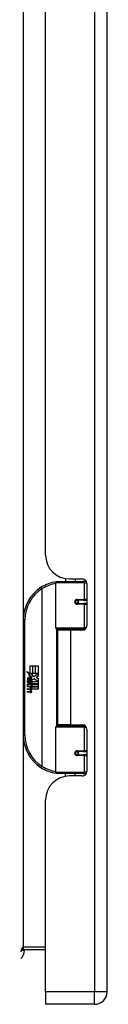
# Model space of a CAD drawing. Header units: inches. Extents: x 15 to 176, y 12 to 99.
# Tile 11 of 26: x 57.98 to 59.1, y 32.11 to 44.91. Entities that reach past the tile are written whole.
import ezdxf

# ---------------------------------------------------------------- set-up
doc = ezdxf.new("R2010")
doc.units = ezdxf.units.IN
doc.header["$MEASUREMENT"] = 0
doc.layers.add('Visible Edges(ANSI)', color=7, linetype='Continuous', lineweight=25)
doc.layers.add('Visible Tangent Edges(ANSI)', color=7, linetype='Continuous', lineweight=25)

msp = doc.modelspace()

# ---------------------------------------------------------------- linework, layer by layer
at = {"layer": 'Visible Edges(ANSI)'}
for p, q in [((59.097, 32.267), (59.097, 79.748)), ((58.297, 37.949), (58.297, 47.864)), ((58.433, 37.001), (58.433, 37.586)), ((58.452, 37.606), (58.782, 37.606)), ((58.557, 37.641), (58.557, 37.606)), ((58.609, 37.637), (58.775, 37.637)), ((58.683, 37.637), (58.683, 37.606)), ((58.827, 37.606), (58.782, 37.606)), ((58.834, 37.578), (58.834, 37.03)), ((58.7, 37.361), (58.7, 37.359)), ((58.705, 37.36), (58.7, 37.36)), ((58.792, 37.362), (58.705, 37.362)), ((58.705, 37.318), (58.792, 37.318)), ((58.707, 37.36), (58.707, 37.362)), ((58.708, 37.321), (58.708, 37.318)), ((58.792, 37.362), (58.834, 37.362)), ((58.834, 37.318), (58.792, 37.318)), ((58.008, 37.106), (58.008, 35.606)), ((58.786, 36.986), (58.448, 36.986)), ((58.62, 36.971), (58.452, 36.971)), ((58.452, 36.971), (58.452, 35.74)), ((58.525, 36.986), (58.525, 36.971)), ((58.775, 36.971), (58.62, 36.971)), ((58.716, 36.986), (58.716, 36.971)), ((58.786, 36.986), (58.814, 36.986)), ((58.096, 36.506), (58.128, 36.506)), ((58.096, 36.409), (58.096, 36.506)), ((58.128, 36.506), (58.128, 36.407)), ((58.132, 36.506), (58.164, 36.506)), ((58.132, 36.407), (58.132, 36.506)), ((58.164, 36.506), (58.164, 36.407)), ((58.168, 36.407), (58.168, 36.506)), ((58.168, 36.506), (58.201, 36.506)), ((58.201, 36.506), (58.201, 36.372)), ((58.048, 36.434), (58.096, 36.409)), ((58.094, 36.39), (58.048, 36.434)), ((58.08, 36.388), (58.094, 36.39)), ((58.124, 36.356), (58.08, 36.388)), ((58.099, 36.407), (58.128, 36.392)), ((58.128, 36.407), (58.099, 36.407)), ((58.128, 36.392), (58.118, 36.39)), ((58.118, 36.39), (58.146, 36.37)), ((58.164, 36.407), (58.132, 36.407)), ((58.146, 36.37), (58.2, 36.407)), ((58.2, 36.407), (58.168, 36.407)), ((58.201, 36.372), (58.174, 36.354)), ((58.062, 36.311), (58.09, 36.286)), ((58.062, 36.294), (58.062, 36.311)), ((58.082, 36.281), (58.062, 36.294)), ((58.062, 36.271), (58.082, 36.278)), ((58.062, 36.255), (58.062, 36.271)), ((58.09, 36.268), (58.062, 36.255)), ((58.062, 36.248), (58.117, 36.238)), ((58.062, 36.235), (58.062, 36.248)), ((58.074, 36.316), (58.065, 36.316)), ((58.082, 36.278), (58.082, 36.281)), ((58.086, 36.309), (58.086, 36.346)), ((58.09, 36.286), (58.117, 36.3)), ((58.117, 36.244), (58.09, 36.268)), ((58.095, 36.344), (58.095, 36.32)), ((58.117, 36.284), (58.098, 36.276)), ((58.098, 36.276), (58.098, 36.274)), ((58.098, 36.274), (58.117, 36.26)), ((58.102, 36.274), (58.12, 36.281)), ((58.201, 36.274), (58.102, 36.274)), ((58.109, 36.269), (58.201, 36.269)), ((58.12, 36.262), (58.109, 36.269)), ((58.112, 36.349), (58.124, 36.356)), ((58.117, 36.3), (58.117, 36.284)), ((58.117, 36.26), (58.117, 36.244)), ((58.117, 36.238), (58.117, 36.227)), ((58.15, 36.34), (58.12, 36.32)), ((58.12, 36.304), (58.199, 36.304)), ((58.12, 36.281), (58.12, 36.304)), ((58.12, 36.24), (58.12, 36.262)), ((58.201, 36.24), (58.12, 36.24)), ((58.199, 36.304), (58.15, 36.34)), ((58.174, 36.354), (58.201, 36.341)), ((58.201, 36.341), (58.201, 36.274)), ((58.201, 36.269), (58.201, 36.24)), ((58.085, 36.231), (58.062, 36.235)), ((58.062, 36.214), (58.097, 36.208)), ((58.062, 36.201), (58.062, 36.214)), ((58.085, 36.197), (58.062, 36.201)), ((58.062, 36.18), (58.097, 36.174)), ((58.062, 36.167), (58.062, 36.18)), ((58.097, 36.16), (58.062, 36.167)), ((58.107, 36.228), (58.107, 36.225)), ((58.117, 36.227), (58.107, 36.228)), ((58.114, 36.224), (58.12, 36.223)), ((58.12, 36.236), (58.201, 36.236)), ((58.12, 36.223), (58.12, 36.236)), ((58.201, 36.206), (58.121, 36.206)), ((58.201, 36.236), (58.201, 36.206)), ((58.62, 35.74), (58.452, 35.74)), ((58.525, 35.726), (58.525, 35.74)), ((58.62, 35.74), (58.775, 35.74)), ((58.716, 35.726), (58.716, 35.74)), ((58.433, 35.126), (58.433, 35.71)), ((58.448, 35.726), (58.786, 35.726)), ((58.814, 35.726), (58.786, 35.726)), ((58.834, 35.681), (58.834, 35.134)), ((58.7, 35.351), (58.7, 35.353)), ((58.7, 35.352), (58.705, 35.352)), ((58.792, 35.393), (58.705, 35.393)), ((58.705, 35.35), (58.792, 35.35)), ((58.707, 35.352), (58.707, 35.35)), ((58.708, 35.391), (58.708, 35.393)), ((58.792, 35.393), (58.834, 35.393)), ((58.834, 35.35), (58.792, 35.35)), ((58.782, 35.106), (58.452, 35.106)), ((58.557, 35.07), (58.557, 35.106)), ((58.683, 35.075), (58.683, 35.106)), ((58.782, 35.106), (58.827, 35.106)), ((58.775, 35.075), (58.609, 35.075)), ((58.297, 32.267), (58.297, 34.763)), ((58.009, 32.82), (58.297, 32.82)), ((58.023, 32.81), (58.023, 32.82)), ((58.297, 32.267), (58.297, 32.106)), ((58.936, 32.106), (58.297, 32.106))]:
    msp.add_line(p, q, dxfattribs=at)
at = {"layer": 'Visible Edges(ANSI)', "flags": 128}
for points in [[(58.44, 37.601), (58.439, 37.601), (58.439, 37.601), (58.439, 37.601), (58.439, 37.601), (58.438, 37.601), (58.438, 37.601), (58.438, 37.601), (58.438, 37.601), (58.437, 37.601), (58.437, 37.601), (58.437, 37.601), (58.437, 37.601), (58.436, 37.601), (58.436, 37.601), (58.436, 37.601), (58.436, 37.601), (58.435, 37.601), (58.435, 37.601), (58.435, 37.6), (58.435, 37.6), (58.434, 37.6), (58.434, 37.6), (58.434, 37.6), (58.434, 37.6)], [(58.705, 37.318), (58.702, 37.319), (58.7, 37.319), (58.697, 37.32), (58.694, 37.321), (58.692, 37.323), (58.69, 37.324), (58.688, 37.326), (58.686, 37.329), (58.685, 37.331), (58.684, 37.334), (58.683, 37.337), (58.683, 37.34), (58.683, 37.343), (58.684, 37.346), (58.685, 37.349), (58.686, 37.351), (58.688, 37.354), (58.69, 37.356), (58.692, 37.358), (58.694, 37.359), (58.697, 37.36), (58.7, 37.361), (58.702, 37.362), (58.705, 37.362)], [(58.752, 36.971), (58.754, 36.972), (58.757, 36.973), (58.759, 36.974), (58.762, 36.975), (58.764, 36.976), (58.767, 36.977), (58.77, 36.978), (58.772, 36.978), (58.775, 36.979), (58.777, 36.98), (58.78, 36.98), (58.782, 36.981), (58.785, 36.981), (58.787, 36.982), (58.79, 36.982), (58.793, 36.983), (58.795, 36.983), (58.798, 36.984), (58.8, 36.984), (58.803, 36.984), (58.806, 36.985), (58.808, 36.985), (58.811, 36.985), (58.813, 36.985)], [(58.813, 35.726), (58.811, 35.726), (58.808, 35.727), (58.806, 35.727), (58.803, 35.727), (58.8, 35.728), (58.798, 35.728), (58.795, 35.728), (58.793, 35.729), (58.79, 35.729), (58.787, 35.73), (58.785, 35.73), (58.782, 35.731), (58.78, 35.731), (58.777, 35.732), (58.775, 35.733), (58.772, 35.733), (58.77, 35.734), (58.767, 35.735), (58.764, 35.736), (58.762, 35.737), (58.759, 35.737), (58.757, 35.738), (58.754, 35.739), (58.752, 35.74)], [(58.705, 35.35), (58.702, 35.35), (58.7, 35.351), (58.697, 35.351), (58.694, 35.353), (58.692, 35.354), (58.69, 35.356), (58.688, 35.358), (58.686, 35.36), (58.685, 35.363), (58.684, 35.366), (58.683, 35.369), (58.683, 35.372), (58.683, 35.375), (58.684, 35.377), (58.685, 35.38), (58.686, 35.383), (58.688, 35.385), (58.69, 35.387), (58.692, 35.389), (58.694, 35.391), (58.697, 35.392), (58.7, 35.393), (58.702, 35.393), (58.705, 35.393)], [(58.434, 35.111), (58.434, 35.111), (58.434, 35.111), (58.434, 35.111), (58.435, 35.111), (58.435, 35.111), (58.435, 35.111), (58.435, 35.111), (58.436, 35.111), (58.436, 35.111), (58.436, 35.111), (58.436, 35.111), (58.437, 35.111), (58.437, 35.111), (58.437, 35.111), (58.437, 35.111), (58.438, 35.111), (58.438, 35.111), (58.438, 35.111), (58.438, 35.111), (58.439, 35.111), (58.439, 35.111), (58.439, 35.111), (58.439, 35.111), (58.44, 35.11)]]:
    msp.add_lwpolyline(points, dxfattribs=at)
at = {"layer": 'Visible Edges(ANSI)'}
for centre in [(58.705, 37.34), (58.705, 35.372)]:
    msp.add_circle(centre, 0.0197, dxfattribs=at)
for centre, radius, start, end in [((58.609, 37.949), 0.312, 180, 270), ((58.508, 37.106), 0.5, 122.2377, 180), ((58.508, 37.106), 0.5, 98.5081, 122.2377), ((58.452, 37.586), 0.0197, 90, 180), ((58.775, 37.578), 0.0591, 0, 90), ((58.705, 37.34), 0.0217, 279.147, 90), ((58.775, 37.03), 0.0591, 270, 0), ((58.448, 37.001), 0.0157, 180, 270), ((58.123, 36.334), 0.0607, 171.5605, 197.3343), ((58.082, 36.34), 0.0197, 86.5646, 171.5605), ((58.102, 36.328), 0.0307, 154.6784, 202.5609), ((58.083, 36.337), 0.0096, 73.5261, 154.6784), ((58.081, 36.32), 0.0398, 44.1684, 86.5646), ((58.097, 36.335), 0.0282, 246.1555, 293.8445), ((58.093, 36.328), 0.0168, 19.3797, 82.9975), ((58.1, 36.329), 0.00955, 241.4547, 321.1652), ((58.098, 36.33), 0.0109, 321.1652, 19.3797), ((58.103, 36.323), 0.0152, 293.8445, 355.0802), ((58.088, 36.327), 0.0299, 350.4085, 44.1684), ((58.088, 36.327), 0.033, 347.079, 43.1785), ((58.077, 36.185), 0.0465, 57.5992, 80), ((58.077, 36.151), 0.0465, 58.5584, 80.8257), ((58.099, 36.22), 0.0123, 260, 293.5571), ((58.099, 36.186), 0.0123, 259.9922, 293.5487), ((58.102, 36.189), 0.0288, 259, 288.4748), ((58.095, 36.213), 0.0126, 6.03, 57.5992), ((58.095, 36.18), 0.0126, 6.1027, 57.6083), ((58.101, 36.214), 0.006, 293.5571, 6.03), ((58.101, 36.181), 0.006, 293.5487, 6.1027), ((58.103, 36.222), 0.0288, 273.6169, 286.9928), ((58.094, 36.171), 0.0246, 359.6788, 63.9508), ((58.094, 36.205), 0.024, 359.4776, 57.4114), ((58.108, 36.204), 0.0101, 286.9928, 359.4776), ((58.108, 36.171), 0.0105, 288.4748, 359.6788), ((58.097, 36.206), 0.024, 358.7952, 46.5849), ((58.775, 35.681), 0.0591, 0, 90), ((58.508, 35.606), 0.5, 180, 237.7623), ((58.448, 35.71), 0.0157, 90, 180), ((58.705, 35.372), 0.0217, 270, 80.853), ((58.508, 35.606), 0.5, 237.7623, 261.4919), ((58.452, 35.126), 0.0197, 180, 270), ((58.775, 35.134), 0.0591, 270, 0), ((58.609, 34.763), 0.312, 90, 180), ((58.009, 32.789), 0.031, 90, 180), ((57.865, 32.81), 0.157, 315.4938, 0), ((58.936, 32.267), 0.161, 270, 0)]:
    msp.add_arc(centre, radius, start, end, dxfattribs=at)
at = {"layer": 'Visible Tangent Edges(ANSI)'}
for p, q in [((58.936, 79.748), (58.936, 32.267)), ((58.009, 37.137), (58.009, 48.675)), ((58.241, 37.529), (58.251, 37.512)), ((58.801, 37.586), (58.433, 37.586)), ((58.801, 37.586), (58.834, 37.586)), ((58.801, 37.586), (58.801, 37.372)), ((58.825, 37.609), (58.825, 37.606)), ((58.251, 37.512), (58.251, 35.2)), ((58.251, 37.512), (58.255, 37.512)), ((58.255, 35.2), (58.255, 37.512)), ((58.709, 37.372), (58.801, 37.372)), ((58.801, 37.309), (58.709, 37.309)), ((58.834, 37.372), (58.801, 37.372)), ((58.801, 37.309), (58.801, 37.001)), ((58.801, 37.309), (58.834, 37.309)), ((58.008, 37.106), (58.027, 37.106)), ((58.027, 35.606), (58.027, 37.106)), ((58.433, 37.001), (58.801, 37.001)), ((58.44, 36.988), (58.44, 35.724)), ((58.62, 36.971), (58.62, 35.74)), ((58.827, 37.001), (58.801, 37.001)), ((58.027, 35.606), (58.008, 35.606)), ((58.801, 35.71), (58.433, 35.71)), ((58.801, 35.71), (58.827, 35.71)), ((58.801, 35.71), (58.801, 35.403)), ((58.009, 32.851), (58.009, 35.574)), ((58.709, 35.403), (58.801, 35.403)), ((58.834, 35.403), (58.801, 35.403)), ((58.801, 35.34), (58.709, 35.34)), ((58.801, 35.34), (58.801, 35.126)), ((58.801, 35.34), (58.834, 35.34)), ((58.251, 35.2), (58.241, 35.183)), ((58.255, 35.2), (58.251, 35.2)), ((58.433, 35.126), (58.801, 35.126)), ((58.834, 35.126), (58.801, 35.126)), ((58.825, 35.106), (58.825, 35.102)), ((57.985, 32.81), (58.023, 32.81)), ((58.297, 32.851), (58.009, 32.851)), ((58.009, 32.82), (58.009, 32.851)), ((58.936, 32.267), (58.297, 32.267)), ((59.097, 32.267), (58.936, 32.267)), ((58.936, 32.106), (58.936, 32.267))]:
    msp.add_line(p, q, dxfattribs=at)
at = {"layer": 'Visible Tangent Edges(ANSI)', "flags": 128}
for points in [[(58.709, 37.372), (58.705, 37.371), (58.701, 37.371), (58.697, 37.369), (58.694, 37.368), (58.69, 37.366), (58.687, 37.363), (58.684, 37.36), (58.681, 37.356), (58.679, 37.353), (58.677, 37.349), (58.677, 37.344), (58.676, 37.34), (58.677, 37.336), (58.678, 37.332), (58.679, 37.327), (58.681, 37.324), (58.684, 37.32), (58.687, 37.317), (58.69, 37.315), (58.694, 37.312), (58.697, 37.311), (58.701, 37.31), (58.705, 37.309), (58.709, 37.309)], [(58.814, 36.986), (58.809, 36.985), (58.805, 36.985), (58.801, 36.985), (58.797, 36.985), (58.793, 36.985), (58.789, 36.984), (58.785, 36.984), (58.78, 36.984), (58.776, 36.983), (58.772, 36.983), (58.768, 36.982), (58.764, 36.982), (58.76, 36.981), (58.756, 36.98), (58.752, 36.98), (58.748, 36.979), (58.744, 36.978), (58.739, 36.978), (58.735, 36.977), (58.731, 36.976), (58.727, 36.975), (58.723, 36.974), (58.72, 36.973), (58.716, 36.972)], [(58.716, 35.74), (58.72, 35.739), (58.723, 35.738), (58.727, 35.737), (58.731, 35.736), (58.735, 35.735), (58.739, 35.734), (58.744, 35.733), (58.748, 35.733), (58.752, 35.732), (58.756, 35.731), (58.76, 35.731), (58.764, 35.73), (58.768, 35.729), (58.772, 35.729), (58.776, 35.729), (58.78, 35.728), (58.785, 35.728), (58.789, 35.727), (58.793, 35.727), (58.797, 35.727), (58.801, 35.727), (58.805, 35.726), (58.809, 35.726), (58.814, 35.726)], [(58.709, 35.403), (58.705, 35.403), (58.701, 35.402), (58.697, 35.401), (58.694, 35.399), (58.69, 35.397), (58.687, 35.394), (58.684, 35.391), (58.681, 35.388), (58.679, 35.384), (58.678, 35.38), (58.677, 35.376), (58.676, 35.372), (58.677, 35.367), (58.678, 35.363), (58.679, 35.359), (58.681, 35.355), (58.684, 35.352), (58.687, 35.349), (58.69, 35.346), (58.694, 35.344), (58.697, 35.342), (58.701, 35.341), (58.705, 35.34), (58.709, 35.34)]]:
    msp.add_lwpolyline(points, dxfattribs=at)
at = {"layer": 'Visible Tangent Edges(ANSI)'}
for centre, start, end in [((58.511, 37.106), 99.4349, 122.2377), ((58.508, 37.106), 122.2377, 180), ((58.508, 35.606), 180, 237.7623), ((58.511, 35.606), 237.7623, 260.5651)]:
    msp.add_arc(centre, 0.48, start, end, dxfattribs=at)
for centre, major_axis, ratio, start_param, end_param in [((58.251, 37.512), (-0.0105, 0.0167), 0.161367, 4.610972, 6.283185), ((58.437, 37.581), (-0.0029, 0.0195), 0.187781, 5.698095, 6.283185), ((58.782, 37.586), (0, 0.0197), 0.965926, 4.712389, 6.283185), ((58.705, 37.372), (0, -0.00984), 0.476565, 0, 1.570796), ((58.705, 37.309), (0, 0.00984), 0.476565, 4.712389, 6.283185), ((58.792, 37.372), (0, -0.00984), 0.965926, 0, 1.570796), ((58.792, 37.309), (0, 0.00984), 0.965926, 4.712389, 6.283185), ((58.786, 37.001), (0, -0.0157), 0.965926, 0, 1.570796), ((58.786, 35.71), (0, 0.0157), 0.965926, 4.712389, 6.283185), ((58.705, 35.403), (0, -0.00984), 0.476565, 0, 1.570796), ((58.705, 35.34), (0, 0.00984), 0.476565, 4.712389, 6.283185), ((58.792, 35.403), (0, -0.00984), 0.965926, 0, 1.570796), ((58.792, 35.34), (0, 0.00984), 0.965926, 4.712389, 6.283185), ((58.251, 35.2), (-0.0105, -0.0167), 0.161367, 0, 1.672214), ((58.437, 35.131), (-0.0029, -0.0195), 0.187781, 0, 0.58509), ((58.782, 35.126), (0, -0.0197), 0.965926, 0, 1.570796), ((58.009, 32.789), (0, 0.062), 0.5, 0, 1.570796)]:
    msp.add_ellipse(centre, major_axis=major_axis, ratio=ratio, start_param=start_param, end_param=end_param, dxfattribs=at)

doc.saveas('drawing.dxf')
